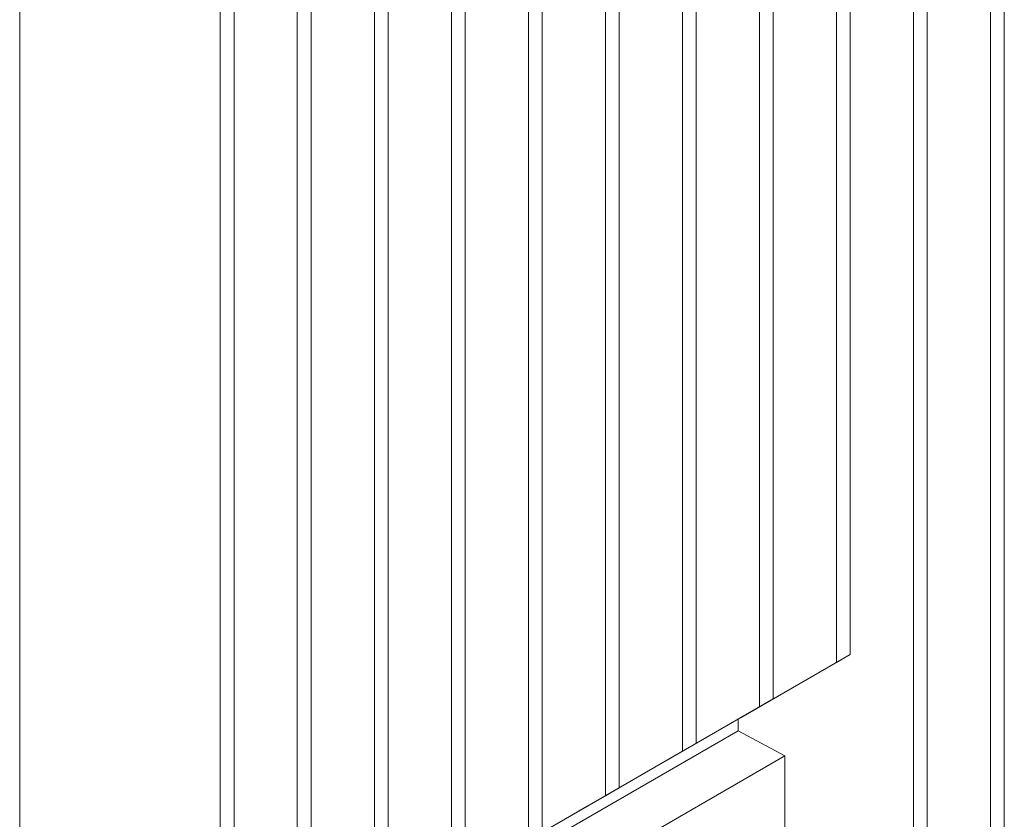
# Model space of a CAD drawing. Extents: x 13 to 426, y 6 to 274.
# Tile 10 of 40: x 177 to 208, y 56 to 81. Entities that reach past the tile are written whole.
import ezdxf

# ---------------------------------------------------------------- set-up
doc = ezdxf.new("R2010")
doc.units = 0
doc.header["$MEASUREMENT"] = 0

msp = doc.modelspace()

# ---------------------------------------------------------------- linework, layer by layer
at = {"color": 7, "linetype": 'Continuous', "lineweight": 15}
for p, q in [((205.084, 102.68), (205.084, 42.58)), ((205.521, 42.832), (205.521, 102.933)), ((207.968, 44.245), (207.968, 100.612)), ((207.531, 100.36), (207.531, 43.992)), ((202.635, 94.837), (202.635, 60.616)), ((203.072, 60.869), (203.072, 95.09)), ((176.67, 28.349), (176.67, 94.244)), ((200.624, 59.455), (200.624, 93.676)), ((200.186, 93.424), (200.186, 59.203)), ((198.175, 58.041), (198.175, 92.263)), ((197.738, 92.01), (197.738, 57.789)), ((185.931, 31.523), (185.931, 91.624)), ((185.494, 91.371), (185.494, 31.271)), ((195.726, 56.628), (195.726, 90.849)), ((195.289, 90.597), (195.289, 56.375)), ((193.277, 55.214), (193.277, 89.435)), ((192.84, 89.183), (192.84, 54.962)), ((190.829, 53.8), (190.829, 88.022)), ((190.391, 87.769), (190.391, 53.548)), ((183.482, 30.11), (183.482, 86.477)), ((188.38, 52.387), (188.38, 86.608)), ((183.045, 86.225), (183.045, 29.857)), ((187.943, 86.356), (187.943, 52.134)), ((203.072, 60.869), (199.606, 58.867)), ((202.635, 60.616), (203.072, 60.869)), ((198.917, 58.469), (202.635, 60.616)), ((196.469, 57.056), (200.186, 59.203)), ((200.624, 59.455), (197.157, 57.453)), ((200.186, 59.203), (200.624, 59.455)), ((199.606, 58.867), (198.917, 58.469)), ((199.507, 58.81), (199.507, 58.44)), ((199.507, 58.44), (185.931, 50.603)), ((198.917, 58.469), (198.917, 58.47)), ((200.994, 57.64), (199.507, 58.44)), ((198.175, 58.041), (194.708, 56.039)), ((197.738, 57.789), (198.175, 58.041)), ((200.994, 57.64), (185.931, 48.944)), ((194.02, 55.642), (197.738, 57.789)), ((200.994, 57.64), (200.994, 40.633)), ((197.157, 57.453), (196.469, 57.056)), ((196.469, 57.056), (196.468, 57.056)), ((191.571, 54.229), (195.289, 56.375)), ((195.726, 56.628), (192.259, 54.626)), ((195.289, 56.375), (195.726, 56.628)), ((194.708, 56.039), (194.02, 55.642)), ((194.02, 55.642), (194.02, 55.642))]:
    msp.add_line(p, q, dxfattribs=at)

doc.saveas('drawing.dxf')
